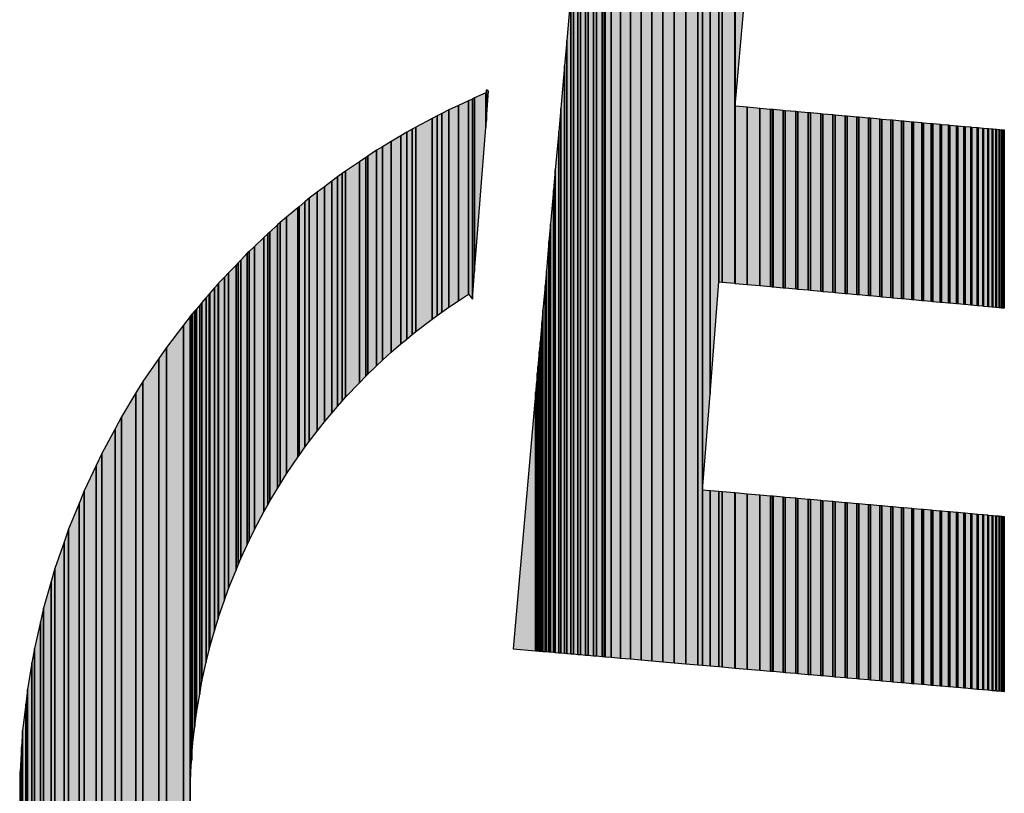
# Model space of a CAD drawing. Extents: x -1000932 to 2054797, y 285738 to 764020.
# Tile 16 of 256: x -389684 to -389049, y 541934 to 542433. Entities that reach past the tile are written whole.
import ezdxf

# ---------------------------------------------------------------- set-up
doc = ezdxf.new("R2010")
doc.units = 0
doc.header["$MEASUREMENT"] = 0
doc.layers.add('31.', color=7, linetype='CONTINUOUS')
doc.layers.add('HATCH_REACTORS', color=7, linetype='CONTINUOUS')

msp = doc.modelspace()

# ---------------------------------------------------------------- hatches: boundary and pattern name
at = {"layer": '31.', "linetype": 'Continuous'}
for points in [[(-389214.901, 542465.029), (-389214.901, 542951.436), (-389222.651, 542950.467), (-389222.651, 542377.061)], [(-389243.776, 542016.436), (-389243.776, 542945.717), (-389246.807, 542944.811), (-389246.807, 542016.717)], [(-389238.963, 542191.248), (-389238.963, 542947.123), (-389243.776, 542945.717), (-389243.776, 542129.436)], [(-389233.307, 542263.779), (-389233.307, 542948.467), (-389238.963, 542947.123), (-389238.963, 542191.248)], [(-389231.026, 542263.561), (-389231.026, 542948.998), (-389233.307, 542948.467), (-389233.307, 542263.779)], [(-389222.994, 542262.811), (-389222.994, 542950.436), (-389231.026, 542948.998), (-389231.026, 542263.561)], [(-389222.651, 542262.779), (-389222.651, 542950.467), (-389222.994, 542950.436), (-389222.994, 542262.811)], [(-389262.057, 542018.029), (-389262.057, 542938.967), (-389269.401, 542935.436), (-389269.401, 542018.654)], [(-389254.494, 542017.373), (-389254.494, 542942.092), (-389262.057, 542938.967), (-389262.057, 542018.029)], [(-389246.807, 542016.717), (-389246.807, 542944.811), (-389254.494, 542942.092), (-389254.494, 542017.373)], [(-389269.401, 542018.654), (-389269.401, 542935.436), (-389276.557, 542931.498), (-389276.557, 542019.279)], [(-389283.494, 542019.873), (-389283.494, 542927.186), (-389290.182, 542922.529), (-389290.182, 542020.467)], [(-389276.557, 542019.279), (-389276.557, 542931.498), (-389283.494, 542927.186), (-389283.494, 542019.873)], [(-389290.182, 542020.467), (-389290.182, 542922.529), (-389296.619, 542917.498), (-389296.619, 542021.029)], [(-389296.619, 542021.029), (-389296.619, 542917.498), (-389302.776, 542912.123), (-389302.776, 542021.561)], [(-389302.776, 542021.561), (-389302.776, 542912.123), (-389306.557, 542908.436), (-389306.557, 542021.873)], [(-389307.338, 542021.967), (-389307.338, 542692.186), (-389308.619, 542677.404), (-389308.619, 542022.061)], [(-389306.557, 542021.873), (-389306.557, 542693.061), (-389307.338, 542693.842), (-389307.338, 542021.967)], [(-389308.619, 542022.061), (-389308.619, 542677.404), (-389312.213, 542636.842), (-389312.213, 542022.373)], [(-389312.213, 542022.373), (-389312.213, 542636.842), (-389314.182, 542614.748), (-389314.182, 542022.561)], [(-389314.182, 542022.561), (-389314.182, 542614.748), (-389317.557, 542576.529), (-389317.557, 542022.842)], [(-389317.557, 542022.842), (-389317.557, 542576.529), (-389319.369, 542555.811), (-389319.369, 542022.998)], [(-389319.369, 542022.998), (-389319.369, 542555.811), (-389322.526, 542520.092), (-389322.526, 542023.279)], [(-389322.526, 542023.279), (-389322.526, 542520.092), (-389324.244, 542500.779), (-389324.244, 542023.436)], [(-389324.244, 542023.436), (-389324.244, 542500.779), (-389327.151, 542467.686), (-389327.151, 542023.686)], [(-389327.151, 542023.686), (-389327.151, 542467.686), (-389328.744, 542449.873), (-389328.744, 542023.811)], [(-389328.744, 542023.811), (-389328.744, 542449.873), (-389331.432, 542419.436), (-389331.432, 542024.029)], [(-389331.432, 542024.029), (-389331.432, 542419.436), (-389332.869, 542403.154), (-389332.869, 542024.154)], [(-389332.869, 542024.154), (-389332.869, 542403.154), (-389335.307, 542375.529), (-389335.307, 542024.373)], [(-389383.213, 542368.623), (-389381.807, 542386.842), (-389383.213, 542387.592)], [(-389394.838, 542255.842), (-389394.838, 542380.529), (-389401.276, 542377.592), (-389401.276, 542251.561)], [(-389392.276, 542252.498), (-389392.276, 542381.717), (-389394.838, 542380.529), (-389394.838, 542255.842)], [(-389390.869, 542270.467), (-389390.869, 542382.373), (-389392.276, 542381.717), (-389392.276, 542252.498)], [(-389383.619, 542363.436), (-389383.619, 542385.686), (-389390.869, 542382.373), (-389390.869, 542270.467)], [(-389383.276, 542367.842), (-389383.276, 542385.842), (-389383.619, 542385.686), (-389383.619, 542363.436)], [(-389383.213, 542368.623), (-389383.276, 542385.842), (-389383.276, 542367.842)], [(-389407.494, 542247.373), (-389407.494, 542374.717), (-389412.088, 542372.311), (-389412.088, 542244.279)], [(-389401.276, 542251.561), (-389401.276, 542377.592), (-389407.494, 542374.717), (-389407.494, 542247.373)], [(-389335.307, 542024.373), (-389335.307, 542375.529), (-389336.619, 542360.842), (-389336.619, 542024.498)], [(-389214.901, 542262.092), (-389214.901, 542376.373), (-389222.651, 542377.061), (-389222.651, 542262.779)], [(-389206.744, 542261.342), (-389206.744, 542375.654), (-389214.901, 542376.373), (-389214.901, 542262.092)], [(-389199.932, 542260.717), (-389199.932, 542375.029), (-389206.744, 542375.654), (-389206.744, 542261.342)], [(-389198.588, 542260.592), (-389198.588, 542374.904), (-389199.932, 542375.029), (-389199.932, 542260.717)], [(-389198.213, 542260.561), (-389198.213, 542374.873), (-389198.588, 542374.904), (-389198.588, 542260.592)], [(-389191.776, 542259.967), (-389191.776, 542374.311), (-389198.213, 542374.873), (-389198.213, 542260.561)], [(-389190.432, 542259.842), (-389190.432, 542374.186), (-389191.776, 542374.311), (-389191.776, 542259.967)], [(-389183.651, 542259.217), (-389183.651, 542373.592), (-389190.432, 542374.186), (-389190.432, 542259.842)], [(-389182.276, 542259.092), (-389182.276, 542373.467), (-389183.651, 542373.592), (-389183.651, 542259.217)], [(-389175.557, 542258.498), (-389175.557, 542372.842), (-389182.276, 542373.467), (-389182.276, 542259.092)], [(-389418.276, 542239.654), (-389418.276, 542369.061), (-389428.713, 542363.592), (-389428.713, 542231.811)], [(-389414.963, 542242.123), (-389414.963, 542370.811), (-389418.276, 542369.061), (-389418.276, 542239.654)], [(-389412.088, 542244.279), (-389412.088, 542372.311), (-389414.963, 542370.811), (-389414.963, 542242.123)], [(-389174.213, 542258.373), (-389174.213, 542372.717), (-389175.557, 542372.842), (-389175.557, 542258.498)], [(-389167.526, 542257.748), (-389167.526, 542372.123), (-389174.213, 542372.717), (-389174.213, 542258.373)], [(-389166.213, 542257.623), (-389166.213, 542372.029), (-389167.526, 542372.123), (-389167.526, 542257.748)], [(-389159.619, 542257.029), (-389159.619, 542371.436), (-389166.213, 542372.029), (-389166.213, 542257.623)], [(-389158.307, 542256.904), (-389158.307, 542371.311), (-389159.619, 542371.436), (-389159.619, 542257.029)], [(-389151.807, 542256.311), (-389151.807, 542370.717), (-389158.307, 542371.311), (-389158.307, 542256.904)], [(-389150.526, 542256.217), (-389150.526, 542370.623), (-389151.807, 542370.717), (-389151.807, 542256.311)], [(-389144.151, 542255.623), (-389144.151, 542370.029), (-389150.526, 542370.623), (-389150.526, 542256.217)], [(-389142.901, 542255.498), (-389142.901, 542369.936), (-389144.151, 542370.029), (-389144.151, 542255.623)], [(-389136.651, 542254.936), (-389136.651, 542369.373), (-389142.901, 542369.936), (-389142.901, 542255.498)], [(-389135.401, 542254.842), (-389135.401, 542369.248), (-389136.651, 542369.373), (-389136.651, 542254.936)], [(-389129.338, 542254.279), (-389129.338, 542368.717), (-389135.401, 542369.248), (-389135.401, 542254.842)], [(-389128.119, 542254.154), (-389128.119, 542368.592), (-389129.338, 542368.717), (-389129.338, 542254.279)], [(-389122.213, 542253.623), (-389122.213, 542368.092), (-389128.119, 542368.592), (-389128.119, 542254.154)], [(-389121.057, 542253.529), (-389121.057, 542367.967), (-389122.213, 542368.092), (-389122.213, 542253.623)], [(-389115.338, 542252.998), (-389115.338, 542367.467), (-389121.057, 542367.967), (-389121.057, 542253.529)], [(-389114.213, 542252.904), (-389114.213, 542367.373), (-389115.338, 542367.467), (-389115.338, 542252.998)], [(-389108.713, 542252.404), (-389108.713, 542366.873), (-389114.213, 542367.373), (-389114.213, 542252.904)], [(-389431.151, 542229.748), (-389431.151, 542362.311), (-389434.651, 542360.217), (-389434.651, 542226.842)], [(-389428.713, 542231.811), (-389428.713, 542363.592), (-389431.151, 542362.311), (-389431.151, 542229.748)], [(-389336.619, 542024.498), (-389336.619, 542360.842), (-389338.807, 542336.061), (-389338.807, 542024.686)], [(-389107.619, 542252.279), (-389107.619, 542366.779), (-389108.713, 542366.873), (-389108.713, 542252.404)], [(-389102.338, 542251.811), (-389102.338, 542366.279), (-389107.619, 542366.779), (-389107.619, 542252.279)], [(-389101.307, 542251.717), (-389101.307, 542366.217), (-389102.338, 542366.279), (-389102.338, 542251.811)], [(-389096.244, 542251.248), (-389096.244, 542365.748), (-389101.307, 542366.217), (-389101.307, 542251.717)], [(-389095.276, 542251.154), (-389095.276, 542365.654), (-389096.244, 542365.748), (-389096.244, 542251.248)], [(-389090.463, 542250.717), (-389090.463, 542365.217), (-389095.276, 542365.654), (-389095.276, 542251.154)], [(-389089.557, 542250.654), (-389089.557, 542365.154), (-389090.463, 542365.217), (-389090.463, 542250.717)], [(-389085.026, 542250.217), (-389085.026, 542364.748), (-389089.557, 542365.154), (-389089.557, 542250.654)], [(-389084.151, 542250.154), (-389084.151, 542364.654), (-389085.026, 542364.748), (-389085.026, 542250.217)], [(-389079.901, 542249.748), (-389079.901, 542364.279), (-389084.151, 542364.654), (-389084.151, 542250.154)], [(-389079.057, 542249.686), (-389079.057, 542364.217), (-389079.901, 542364.279), (-389079.901, 542249.748)], [(-389075.119, 542249.311), (-389075.119, 542363.842), (-389079.057, 542364.217), (-389079.057, 542249.686)], [(-389074.338, 542249.248), (-389074.338, 542363.779), (-389075.119, 542363.842), (-389075.119, 542249.311)], [(-389070.713, 542248.904), (-389070.713, 542363.467), (-389074.338, 542363.779), (-389074.338, 542249.248)], [(-389069.994, 542248.842), (-389069.994, 542363.404), (-389070.713, 542363.467), (-389070.713, 542248.904)], [(-389066.651, 542248.561), (-389066.651, 542363.092), (-389069.994, 542363.404), (-389069.994, 542248.842)], [(-389066.026, 542248.498), (-389066.026, 542363.029), (-389066.651, 542363.092), (-389066.651, 542248.561)], [(-389063.026, 542248.217), (-389063.026, 542362.779), (-389066.026, 542363.029), (-389066.026, 542248.498)], [(-389062.463, 542248.154), (-389062.463, 542362.717), (-389063.026, 542362.779), (-389063.026, 542248.217)], [(-389059.776, 542247.936), (-389059.776, 542362.467), (-389062.463, 542362.717), (-389062.463, 542248.154)], [(-389059.276, 542247.873), (-389059.276, 542362.436), (-389059.776, 542362.467), (-389059.776, 542247.936)], [(-389056.932, 542247.654), (-389056.932, 542362.217), (-389059.276, 542362.436), (-389059.276, 542247.873)], [(-389056.494, 542247.623), (-389056.494, 542362.186), (-389056.932, 542362.217), (-389056.932, 542247.654)], [(-389054.494, 542247.436), (-389054.494, 542361.998), (-389056.494, 542362.186), (-389056.494, 542247.623)], [(-389054.151, 542247.404), (-389054.151, 542361.967), (-389054.494, 542361.998), (-389054.494, 542247.436)], [(-389052.494, 542247.248), (-389052.494, 542361.842), (-389054.151, 542361.967), (-389054.151, 542247.404)], [(-389052.213, 542247.248), (-389052.213, 542361.811), (-389052.494, 542361.842), (-389052.494, 542247.248)], [(-389050.932, 542247.123), (-389050.932, 542361.686), (-389052.213, 542361.811), (-389052.213, 542247.248)], [(-389050.713, 542247.092), (-389050.713, 542361.686), (-389050.932, 542361.686), (-389050.932, 542247.123)], [(-389049.807, 542247.029), (-389049.807, 542361.592), (-389050.713, 542361.686), (-389050.713, 542247.092)], [(-389049.651, 542246.998), (-389049.651, 542361.592), (-389049.807, 542361.592), (-389049.807, 542247.029)], [(-389049.119, 542246.936), (-389049.119, 542361.529), (-389049.651, 542361.592), (-389049.651, 542246.998)], [(-389444.619, 542218.467), (-389444.619, 542354.279), (-389450.307, 542350.904), (-389450.307, 542213.154)], [(-389438.401, 542223.686), (-389438.401, 542357.998), (-389444.619, 542354.279), (-389444.619, 542218.467)], [(-389434.651, 542226.842), (-389434.651, 542360.217), (-389438.401, 542357.998), (-389438.401, 542223.686)], [(-389454.119, 542209.592), (-389454.119, 542348.623), (-389459.776, 542344.811), (-389459.776, 542204.279)], [(-389450.307, 542213.154), (-389450.307, 542350.904), (-389454.119, 542348.623), (-389454.119, 542209.592)], [(-389461.119, 542202.873), (-389461.119, 542343.904), (-389465.182, 542341.186), (-389465.182, 542198.654)], [(-389459.776, 542204.279), (-389459.776, 542344.811), (-389461.119, 542343.904), (-389461.119, 542202.873)], [(-389474.182, 542189.279), (-389474.182, 542335.154), (-389476.307, 542333.717), (-389476.307, 542186.811)], [(-389465.182, 542198.654), (-389465.182, 542341.186), (-389474.182, 542335.154), (-389474.182, 542189.279)], [(-389338.807, 542024.686), (-389338.807, 542336.061), (-389339.932, 542322.998), (-389339.932, 542024.779)], [(-389479.276, 542183.373), (-389479.276, 542331.498), (-389483.057, 542328.654), (-389483.057, 542178.967)], [(-389476.307, 542186.811), (-389476.307, 542333.717), (-389479.276, 542331.498), (-389479.276, 542183.373)], [(-389487.744, 542173.529), (-389487.744, 542325.123), (-389492.494, 542321.529), (-389492.494, 542167.342)], [(-389483.057, 542178.967), (-389483.057, 542328.654), (-389487.744, 542325.123), (-389487.744, 542173.529)], [(-389339.932, 542024.779), (-389339.932, 542322.998), (-389341.869, 542301.154), (-389341.869, 542024.967)], [(-389497.651, 542160.686), (-389497.651, 542317.654), (-389500.432, 542315.311), (-389500.432, 542157.092)], [(-389492.494, 542167.342), (-389492.494, 542321.529), (-389497.651, 542317.654), (-389497.651, 542160.686)], [(-389504.869, 542150.623), (-389504.869, 542311.592), (-389512.213, 542305.404), (-389512.213, 542139.967)], [(-389504.119, 542151.717), (-389504.119, 542312.217), (-389504.869, 542311.592), (-389504.869, 542150.623)], [(-389500.432, 542157.092), (-389500.432, 542315.311), (-389504.119, 542312.217), (-389504.119, 542151.717)], [(-389512.213, 542139.967), (-389512.213, 542305.404), (-389516.307, 542301.967), (-389516.307, 542133.279)], [(-389518.088, 542130.373), (-389518.088, 542300.467), (-389523.057, 542295.811), (-389523.057, 542122.248)], [(-389516.307, 542133.279), (-389516.307, 542301.967), (-389518.088, 542300.467), (-389518.088, 542130.373)], [(-389341.869, 542024.967), (-389341.869, 542301.154), (-389342.869, 542289.748), (-389342.869, 542025.029)], [(-389526.807, 542115.311), (-389526.807, 542292.279), (-389532.901, 542286.561), (-389532.901, 542103.998)], [(-389524.276, 542119.967), (-389524.276, 542294.654), (-389526.807, 542292.279), (-389526.807, 542115.311)], [(-389523.057, 542122.248), (-389523.057, 542295.811), (-389524.276, 542294.654), (-389524.276, 542119.967)], [(-389532.901, 542103.998), (-389532.901, 542286.561), (-389536.307, 542283.373), (-389536.307, 542096.811)], [(-389342.869, 542025.029), (-389342.869, 542289.748), (-389344.557, 542270.936), (-389344.557, 542025.186)], [(-389537.588, 542094.123), (-389537.588, 542282.186), (-389541.776, 542277.779), (-389541.776, 542085.186)], [(-389536.307, 542096.811), (-389536.307, 542283.373), (-389537.588, 542282.186), (-389537.588, 542094.123)], [(-389544.807, 542077.811), (-389544.807, 542274.623), (-389549.651, 542269.592), (-389549.651, 542065.967)], [(-389543.463, 542081.123), (-389543.463, 542276.029), (-389544.807, 542274.623), (-389544.807, 542077.811)], [(-389541.776, 542085.186), (-389541.776, 542277.779), (-389543.463, 542276.029), (-389543.463, 542081.123)], [(-389552.276, 542058.373), (-389552.276, 542266.842), (-389556.057, 542262.873), (-389556.057, 542047.436)], [(-389549.651, 542065.967), (-389549.651, 542269.592), (-389552.276, 542266.842), (-389552.276, 542058.373)], [(-389344.557, 542025.186), (-389344.557, 542270.936), (-389345.401, 542261.217), (-389345.401, 542025.248)], [(-389558.682, 542038.529), (-389558.682, 542259.842), (-389561.619, 542256.404), (-389561.619, 542028.311)], [(-389556.432, 542046.342), (-389556.432, 542262.436), (-389558.682, 542259.842), (-389558.682, 542038.529)], [(-389556.057, 542047.436), (-389556.057, 542262.873), (-389556.432, 542262.436), (-389556.432, 542046.342)], [(-389345.401, 542025.248), (-389345.401, 542261.217), (-389346.807, 542245.436), (-389346.807, 542025.373)], [(-389563.994, 542018.342), (-389563.994, 542253.623), (-389566.807, 542250.342), (-389566.807, 542006.123)], [(-389562.182, 542026.373), (-389562.182, 542255.748), (-389563.994, 542253.623), (-389563.994, 542018.342)], [(-389561.619, 542028.311), (-389561.619, 542256.404), (-389562.182, 542255.748), (-389562.182, 542026.373)], [(-389570.369, 541985.654), (-389570.369, 542246.217), (-389571.401, 542245.029), (-389571.401, 541976.967)], [(-389568.244, 541997.842), (-389568.244, 542248.686), (-389570.369, 542246.217), (-389570.369, 541985.654)], [(-389566.807, 542006.123), (-389566.807, 542250.342), (-389568.244, 542248.686), (-389568.244, 541997.842)], [(-389574.338, 541618.842), (-389574.338, 542241.467), (-389578.682, 542235.842), (-389578.682, 541624.061)], [(-389574.119, 541944.279), (-389574.119, 542241.748), (-389574.338, 542241.467), (-389574.338, 541923.529)], [(-389573.463, 541954.748), (-389573.463, 542242.623), (-389574.119, 542241.748), (-389574.119, 541944.279)], [(-389573.432, 541955.342), (-389573.463, 542242.623), (-389573.463, 541954.748)], [(-389572.807, 541965.029), (-389572.807, 542243.373), (-389573.432, 542242.654), (-389573.432, 541955.342)], [(-389571.401, 541976.967), (-389571.401, 542245.029), (-389572.807, 542243.373), (-389572.807, 541965.029)], [(-389346.807, 542025.373), (-389346.807, 542245.436), (-389347.494, 542237.467), (-389347.494, 542025.436)], [(-389578.682, 541624.061), (-389578.682, 542235.842), (-389589.744, 542221.436), (-389589.744, 541638.967)], [(-389347.494, 542025.436), (-389347.494, 542237.467), (-389348.619, 542224.779), (-389348.619, 542025.529)], [(-389589.744, 541638.967), (-389589.744, 542221.436), (-389594.588, 542214.373), (-389594.588, 541645.498)], [(-389348.619, 542025.529), (-389348.619, 542224.779), (-389349.182, 542218.561), (-389349.182, 542025.592)], [(-389349.182, 542025.592), (-389349.182, 542218.561), (-389350.026, 542208.998), (-389350.026, 542025.654)], [(-389594.588, 541645.498), (-389594.588, 542214.373), (-389604.869, 542199.404), (-389604.869, 541661.029)], [(-389350.026, 542025.654), (-389350.026, 542208.998), (-389350.401, 542204.529), (-389350.401, 542025.686)], [(-389350.401, 542025.686), (-389350.401, 542204.529), (-389350.963, 542198.154), (-389350.963, 542025.748)], [(-389604.869, 541661.029), (-389604.869, 542199.404), (-389609.369, 542192.061), (-389609.369, 541667.779)], [(-389351.213, 542025.748), (-389351.213, 542195.467), (-389351.494, 542192.279), (-389351.494, 542025.779)], [(-389350.963, 542025.748), (-389350.963, 542198.154), (-389351.213, 542195.467), (-389351.213, 542025.748)], [(-389609.369, 541667.779), (-389609.369, 542192.061), (-389618.807, 542176.592), (-389618.807, 541683.873)], [(-389366.088, 542027.061), (-389351.588, 542025.779), (-389351.588, 542191.404)], [(-389351.494, 542025.779), (-389351.494, 542192.279), (-389351.588, 542191.404)], [(-389618.807, 541683.873), (-389618.807, 542176.592), (-389622.869, 542168.998), (-389622.869, 541690.842)], [(-389622.869, 541690.842), (-389622.869, 542168.998), (-389631.463, 542153.061), (-389631.463, 541707.404)], [(-389631.463, 541707.404), (-389631.463, 542153.061), (-389635.151, 542145.217), (-389635.151, 541714.561)], [(-389635.151, 541714.561), (-389635.151, 542145.217), (-389642.838, 542128.904), (-389642.838, 541731.623)], [(-389642.838, 541731.623), (-389642.838, 542128.904), (-389646.119, 542120.811), (-389646.119, 541738.936)], [(-389238.963, 542016.029), (-389238.963, 542129.029), (-389243.776, 542129.436), (-389243.776, 542016.436)], [(-389233.307, 542015.529), (-389233.307, 542128.529), (-389238.963, 542129.029), (-389238.963, 542016.029)], [(-389231.026, 542015.342), (-389231.026, 542128.311), (-389233.307, 542128.529), (-389233.307, 542015.529)], [(-389222.994, 542014.623), (-389222.994, 542127.592), (-389231.026, 542128.311), (-389231.026, 542015.342)], [(-389222.651, 542014.592), (-389222.651, 542127.561), (-389222.994, 542127.592), (-389222.994, 542014.623)], [(-389214.901, 542013.936), (-389214.901, 542126.873), (-389222.651, 542127.561), (-389222.651, 542014.592)], [(-389206.744, 542013.217), (-389206.744, 542126.154), (-389214.901, 542126.873), (-389214.901, 542013.936)], [(-389199.932, 542012.623), (-389199.932, 542125.561), (-389206.744, 542126.154), (-389206.744, 542013.217)], [(-389198.588, 542012.529), (-389198.588, 542125.436), (-389199.932, 542125.561), (-389199.932, 542012.623)], [(-389646.119, 541738.936), (-389646.119, 542120.811), (-389652.901, 542104.154), (-389652.901, 541756.436)], [(-389198.213, 542012.498), (-389198.213, 542125.404), (-389198.588, 542125.436), (-389198.588, 542012.529)], [(-389191.776, 542011.936), (-389191.776, 542124.842), (-389198.213, 542125.404), (-389198.213, 542012.498)], [(-389190.432, 542011.811), (-389190.432, 542124.717), (-389191.776, 542124.842), (-389191.776, 542011.936)], [(-389183.651, 542011.217), (-389183.651, 542124.123), (-389190.432, 542124.717), (-389190.432, 542011.811)], [(-389182.276, 542011.092), (-389182.276, 542123.998), (-389183.651, 542124.123), (-389183.651, 542011.217)], [(-389175.557, 542010.529), (-389175.557, 542123.404), (-389182.276, 542123.998), (-389182.276, 542011.092)], [(-389174.213, 542010.404), (-389174.213, 542123.279), (-389175.557, 542123.404), (-389175.557, 542010.529)], [(-389167.526, 542009.811), (-389167.526, 542122.686), (-389174.213, 542123.279), (-389174.213, 542010.404)], [(-389166.213, 542009.717), (-389166.213, 542122.561), (-389167.526, 542122.686), (-389167.526, 542009.811)], [(-389159.619, 542009.123), (-389159.619, 542121.998), (-389166.213, 542122.561), (-389166.213, 542009.717)], [(-389158.307, 542009.029), (-389158.307, 542121.873), (-389159.619, 542121.998), (-389159.619, 542009.123)], [(-389151.807, 542008.467), (-389151.807, 542121.279), (-389158.307, 542121.873), (-389158.307, 542009.029)], [(-389150.526, 542008.342), (-389150.526, 542121.186), (-389151.807, 542121.279), (-389151.807, 542008.467)], [(-389144.151, 542007.779), (-389144.151, 542120.623), (-389150.526, 542121.186), (-389150.526, 542008.342)], [(-389142.901, 542007.686), (-389142.901, 542120.498), (-389144.151, 542120.623), (-389144.151, 542007.779)], [(-389136.651, 542007.154), (-389136.651, 542119.936), (-389142.901, 542120.498), (-389142.901, 542007.686)], [(-389135.401, 542007.029), (-389135.401, 542119.842), (-389136.651, 542119.936), (-389136.651, 542007.154)], [(-389129.338, 542006.498), (-389129.338, 542119.311), (-389135.401, 542119.842), (-389135.401, 542007.029)], [(-389128.119, 542006.404), (-389128.119, 542119.186), (-389129.338, 542119.311), (-389129.338, 542006.498)], [(-389122.213, 542005.904), (-389122.213, 542118.686), (-389128.119, 542119.186), (-389128.119, 542006.404)], [(-389121.057, 542005.779), (-389121.057, 542118.561), (-389122.213, 542118.686), (-389122.213, 542005.904)], [(-389115.338, 542005.311), (-389115.338, 542118.061), (-389121.057, 542118.561), (-389121.057, 542005.779)], [(-389114.213, 542005.186), (-389114.213, 542117.967), (-389115.338, 542118.061), (-389115.338, 542005.311)], [(-389108.713, 542004.717), (-389108.713, 542117.467), (-389114.213, 542117.967), (-389114.213, 542005.186)], [(-389107.619, 542004.623), (-389107.619, 542117.373), (-389108.713, 542117.467), (-389108.713, 542004.717)], [(-389102.338, 542004.154), (-389102.338, 542116.904), (-389107.619, 542117.373), (-389107.619, 542004.623)], [(-389101.307, 542004.092), (-389101.307, 542116.811), (-389102.338, 542116.904), (-389102.338, 542004.154)], [(-389096.244, 542003.654), (-389096.244, 542116.373), (-389101.307, 542116.811), (-389101.307, 542004.092)], [(-389095.276, 542003.561), (-389095.276, 542116.279), (-389096.244, 542116.373), (-389096.244, 542003.654)], [(-389090.463, 542003.154), (-389090.463, 542115.873), (-389095.276, 542116.279), (-389095.276, 542003.561)], [(-389089.557, 542003.061), (-389089.557, 542115.779), (-389090.463, 542115.873), (-389090.463, 542003.154)], [(-389085.026, 542002.654), (-389085.026, 542115.373), (-389089.557, 542115.779), (-389089.557, 542003.061)], [(-389084.151, 542002.592), (-389084.151, 542115.311), (-389085.026, 542115.373), (-389085.026, 542002.654)], [(-389079.901, 542002.217), (-389079.901, 542114.936), (-389084.151, 542115.311), (-389084.151, 542002.592)], [(-389079.057, 542002.154), (-389079.057, 542114.842), (-389079.901, 542114.936), (-389079.901, 542002.217)], [(-389075.119, 542001.811), (-389075.119, 542114.498), (-389079.057, 542114.842), (-389079.057, 542002.154)], [(-389074.338, 542001.748), (-389074.338, 542114.436), (-389075.119, 542114.498), (-389075.119, 542001.811)], [(-389070.713, 542001.436), (-389070.713, 542114.092), (-389074.338, 542114.436), (-389074.338, 542001.748)], [(-389069.994, 542001.373), (-389069.994, 542114.029), (-389070.713, 542114.092), (-389070.713, 542001.436)], [(-389066.651, 542001.061), (-389066.651, 542113.748), (-389069.994, 542114.029), (-389069.994, 542001.373)], [(-389066.026, 542001.029), (-389066.026, 542113.686), (-389066.651, 542113.748), (-389066.651, 542001.061)], [(-389063.026, 542000.748), (-389063.026, 542113.436), (-389066.026, 542113.686), (-389066.026, 542001.029)], [(-389062.463, 542000.717), (-389062.463, 542113.373), (-389063.026, 542113.436), (-389063.026, 542000.748)], [(-389059.776, 542000.467), (-389059.776, 542113.154), (-389062.463, 542113.373), (-389062.463, 542000.717)], [(-389059.276, 542000.436), (-389059.276, 542113.092), (-389059.776, 542113.154), (-389059.776, 542000.467)], [(-389056.932, 542000.217), (-389056.932, 542112.873), (-389059.276, 542113.092), (-389059.276, 542000.436)], [(-389056.494, 542000.186), (-389056.494, 542112.842), (-389056.932, 542112.873), (-389056.932, 542000.217)], [(-389054.494, 542000.029), (-389054.494, 542112.686), (-389056.494, 542112.842), (-389056.494, 542000.186)], [(-389054.151, 541999.998), (-389054.151, 542112.654), (-389054.494, 542112.686), (-389054.494, 542000.029)], [(-389052.494, 541999.842), (-389052.494, 542112.498), (-389054.151, 542112.654), (-389054.151, 541999.998)], [(-389052.213, 541999.811), (-389052.213, 542112.467), (-389052.494, 542112.498), (-389052.494, 541999.842)], [(-389050.932, 541999.717), (-389050.932, 542112.342), (-389052.213, 542112.467), (-389052.213, 541999.811)], [(-389050.713, 541999.686), (-389050.713, 542112.342), (-389050.932, 542112.342), (-389050.932, 541999.717)], [(-389049.807, 541999.623), (-389049.807, 542112.248), (-389050.713, 542112.342), (-389050.713, 541999.686)], [(-389049.651, 541999.592), (-389049.651, 542112.248), (-389049.807, 542112.248), (-389049.807, 541999.623)], [(-389049.119, 541999.561), (-389049.119, 542112.186), (-389049.651, 542112.248), (-389049.651, 541999.592)], [(-389652.901, 541756.436), (-389652.901, 542104.154), (-389655.776, 542095.842), (-389655.776, 541763.842)], [(-389655.776, 541763.842), (-389655.776, 542095.842), (-389661.619, 542078.873), (-389661.619, 541781.779)], [(-389661.619, 541781.779), (-389661.619, 542078.873), (-389664.057, 542070.342), (-389664.057, 541789.248)], [(-389664.057, 541789.248), (-389664.057, 542070.342), (-389668.932, 542053.186), (-389668.932, 541807.561)], [(-389668.932, 541807.561), (-389668.932, 542053.186), (-389670.963, 542044.404), (-389670.963, 541815.061)], [(-389670.963, 541815.061), (-389670.963, 542044.404), (-389674.869, 542027.154), (-389674.869, 541833.748)], [(-389674.869, 541833.748), (-389674.869, 542027.154), (-389676.463, 542018.029), (-389676.463, 541841.217)], [(-389676.463, 541841.217), (-389676.463, 542018.029), (-389679.401, 542000.811), (-389679.401, 541860.342)], [(-389679.401, 541860.342), (-389679.401, 542000.811), (-389680.526, 541991.217), (-389680.526, 541867.623)], [(-389680.526, 541867.623), (-389680.526, 541991.217), (-389682.494, 541974.279), (-389682.494, 541887.436)], [(-389682.494, 541887.436), (-389682.494, 541974.279), (-389683.182, 541963.467), (-389683.182, 541894.186)], [(-389683.182, 541894.186), (-389683.182, 541963.467), (-389684.182, 541947.592), (-389684.182, 541915.936)], [(-389684.182, 541947.592), (-389684.401, 541920.904), (-389684.182, 541915.936)]]:
    msp.add_hatch(color=7, dxfattribs=at).paths.add_polyline_path(points, flags=0)

# ---------------------------------------------------------------- linework, layer by layer
at = {"layer": 'HATCH_REACTORS', "ltscale": 10}
for points in [[(-389214.901, 542465.029), (-389214.901, 542951.436), (-389222.651, 542950.467), (-389222.651, 542377.061)], [(-389243.776, 542016.436), (-389243.776, 542945.717), (-389246.807, 542944.811), (-389246.807, 542016.717)], [(-389238.963, 542191.248), (-389238.963, 542947.123), (-389243.776, 542945.717), (-389243.776, 542129.436)], [(-389233.307, 542263.779), (-389233.307, 542948.467), (-389238.963, 542947.123), (-389238.963, 542191.248)], [(-389231.026, 542263.561), (-389231.026, 542948.998), (-389233.307, 542948.467), (-389233.307, 542263.779)], [(-389222.994, 542262.811), (-389222.994, 542950.436), (-389231.026, 542948.998), (-389231.026, 542263.561)], [(-389222.651, 542262.779), (-389222.651, 542950.467), (-389222.994, 542950.436), (-389222.994, 542262.811)], [(-389262.057, 542018.029), (-389262.057, 542938.967), (-389269.401, 542935.436), (-389269.401, 542018.654)], [(-389254.494, 542017.373), (-389254.494, 542942.092), (-389262.057, 542938.967), (-389262.057, 542018.029)], [(-389246.807, 542016.717), (-389246.807, 542944.811), (-389254.494, 542942.092), (-389254.494, 542017.373)], [(-389269.401, 542018.654), (-389269.401, 542935.436), (-389276.557, 542931.498), (-389276.557, 542019.279)], [(-389283.494, 542019.873), (-389283.494, 542927.186), (-389290.182, 542922.529), (-389290.182, 542020.467)], [(-389276.557, 542019.279), (-389276.557, 542931.498), (-389283.494, 542927.186), (-389283.494, 542019.873)], [(-389290.182, 542020.467), (-389290.182, 542922.529), (-389296.619, 542917.498), (-389296.619, 542021.029)], [(-389296.619, 542021.029), (-389296.619, 542917.498), (-389302.776, 542912.123), (-389302.776, 542021.561)], [(-389302.776, 542021.561), (-389302.776, 542912.123), (-389306.557, 542908.436), (-389306.557, 542021.873)], [(-389307.338, 542021.967), (-389307.338, 542692.186), (-389308.619, 542677.404), (-389308.619, 542022.061)], [(-389306.557, 542021.873), (-389306.557, 542693.061), (-389307.338, 542693.842), (-389307.338, 542021.967)], [(-389308.619, 542022.061), (-389308.619, 542677.404), (-389312.213, 542636.842), (-389312.213, 542022.373)], [(-389312.213, 542022.373), (-389312.213, 542636.842), (-389314.182, 542614.748), (-389314.182, 542022.561)], [(-389314.182, 542022.561), (-389314.182, 542614.748), (-389317.557, 542576.529), (-389317.557, 542022.842)], [(-389317.557, 542022.842), (-389317.557, 542576.529), (-389319.369, 542555.811), (-389319.369, 542022.998)], [(-389319.369, 542022.998), (-389319.369, 542555.811), (-389322.526, 542520.092), (-389322.526, 542023.279)], [(-389322.526, 542023.279), (-389322.526, 542520.092), (-389324.244, 542500.779), (-389324.244, 542023.436)], [(-389324.244, 542023.436), (-389324.244, 542500.779), (-389327.151, 542467.686), (-389327.151, 542023.686)], [(-389327.151, 542023.686), (-389327.151, 542467.686), (-389328.744, 542449.873), (-389328.744, 542023.811)], [(-389328.744, 542023.811), (-389328.744, 542449.873), (-389331.432, 542419.436), (-389331.432, 542024.029)], [(-389331.432, 542024.029), (-389331.432, 542419.436), (-389332.869, 542403.154), (-389332.869, 542024.154)], [(-389332.869, 542024.154), (-389332.869, 542403.154), (-389335.307, 542375.529), (-389335.307, 542024.373)], [(-389383.213, 542387.592), (-389383.276, 542387.623), (-389383.213, 542385.873)], [(-389383.213, 542368.623), (-389381.807, 542386.842), (-389383.213, 542387.592)], [(-389394.838, 542255.842), (-389394.838, 542380.529), (-389401.276, 542377.592), (-389401.276, 542251.561)], [(-389392.276, 542252.498), (-389392.276, 542381.717), (-389394.838, 542380.529), (-389394.838, 542255.842)], [(-389390.869, 542270.467), (-389390.869, 542382.373), (-389392.276, 542381.717), (-389392.276, 542252.498)], [(-389383.619, 542363.436), (-389383.619, 542385.686), (-389390.869, 542382.373), (-389390.869, 542270.467)], [(-389383.276, 542367.842), (-389383.276, 542385.842), (-389383.619, 542385.686), (-389383.619, 542363.436)], [(-389383.213, 542368.623), (-389383.213, 542385.873), (-389383.276, 542385.842), (-389383.276, 542367.842)], [(-389407.494, 542247.373), (-389407.494, 542374.717), (-389412.088, 542372.311), (-389412.088, 542244.279)], [(-389401.276, 542251.561), (-389401.276, 542377.592), (-389407.494, 542374.717), (-389407.494, 542247.373)], [(-389335.307, 542024.373), (-389335.307, 542375.529), (-389336.619, 542360.842), (-389336.619, 542024.498)], [(-389214.901, 542262.092), (-389214.901, 542376.373), (-389222.651, 542377.061), (-389222.651, 542262.779)], [(-389206.744, 542261.342), (-389206.744, 542375.654), (-389214.901, 542376.373), (-389214.901, 542262.092)], [(-389199.932, 542260.717), (-389199.932, 542375.029), (-389206.744, 542375.654), (-389206.744, 542261.342)], [(-389198.588, 542260.592), (-389198.588, 542374.904), (-389199.932, 542375.029), (-389199.932, 542260.717)], [(-389198.213, 542260.561), (-389198.213, 542374.873), (-389198.588, 542374.904), (-389198.588, 542260.592)], [(-389191.776, 542259.967), (-389191.776, 542374.311), (-389198.213, 542374.873), (-389198.213, 542260.561)], [(-389190.432, 542259.842), (-389190.432, 542374.186), (-389191.776, 542374.311), (-389191.776, 542259.967)], [(-389183.651, 542259.217), (-389183.651, 542373.592), (-389190.432, 542374.186), (-389190.432, 542259.842)], [(-389182.276, 542259.092), (-389182.276, 542373.467), (-389183.651, 542373.592), (-389183.651, 542259.217)], [(-389175.557, 542258.498), (-389175.557, 542372.842), (-389182.276, 542373.467), (-389182.276, 542259.092)], [(-389418.276, 542239.654), (-389418.276, 542369.061), (-389428.713, 542363.592), (-389428.713, 542231.811)], [(-389414.963, 542242.123), (-389414.963, 542370.811), (-389418.276, 542369.061), (-389418.276, 542239.654)], [(-389412.088, 542244.279), (-389412.088, 542372.311), (-389414.963, 542370.811), (-389414.963, 542242.123)], [(-389174.213, 542258.373), (-389174.213, 542372.717), (-389175.557, 542372.842), (-389175.557, 542258.498)], [(-389167.526, 542257.748), (-389167.526, 542372.123), (-389174.213, 542372.717), (-389174.213, 542258.373)], [(-389166.213, 542257.623), (-389166.213, 542372.029), (-389167.526, 542372.123), (-389167.526, 542257.748)], [(-389159.619, 542257.029), (-389159.619, 542371.436), (-389166.213, 542372.029), (-389166.213, 542257.623)], [(-389158.307, 542256.904), (-389158.307, 542371.311), (-389159.619, 542371.436), (-389159.619, 542257.029)], [(-389151.807, 542256.311), (-389151.807, 542370.717), (-389158.307, 542371.311), (-389158.307, 542256.904)], [(-389150.526, 542256.217), (-389150.526, 542370.623), (-389151.807, 542370.717), (-389151.807, 542256.311)], [(-389144.151, 542255.623), (-389144.151, 542370.029), (-389150.526, 542370.623), (-389150.526, 542256.217)], [(-389142.901, 542255.498), (-389142.901, 542369.936), (-389144.151, 542370.029), (-389144.151, 542255.623)], [(-389136.651, 542254.936), (-389136.651, 542369.373), (-389142.901, 542369.936), (-389142.901, 542255.498)], [(-389135.401, 542254.842), (-389135.401, 542369.248), (-389136.651, 542369.373), (-389136.651, 542254.936)], [(-389129.338, 542254.279), (-389129.338, 542368.717), (-389135.401, 542369.248), (-389135.401, 542254.842)], [(-389128.119, 542254.154), (-389128.119, 542368.592), (-389129.338, 542368.717), (-389129.338, 542254.279)], [(-389122.213, 542253.623), (-389122.213, 542368.092), (-389128.119, 542368.592), (-389128.119, 542254.154)], [(-389121.057, 542253.529), (-389121.057, 542367.967), (-389122.213, 542368.092), (-389122.213, 542253.623)], [(-389115.338, 542252.998), (-389115.338, 542367.467), (-389121.057, 542367.967), (-389121.057, 542253.529)], [(-389114.213, 542252.904), (-389114.213, 542367.373), (-389115.338, 542367.467), (-389115.338, 542252.998)], [(-389108.713, 542252.404), (-389108.713, 542366.873), (-389114.213, 542367.373), (-389114.213, 542252.904)], [(-389431.151, 542229.748), (-389431.151, 542362.311), (-389434.651, 542360.217), (-389434.651, 542226.842)], [(-389428.713, 542231.811), (-389428.713, 542363.592), (-389431.151, 542362.311), (-389431.151, 542229.748)], [(-389336.619, 542024.498), (-389336.619, 542360.842), (-389338.807, 542336.061), (-389338.807, 542024.686)], [(-389107.619, 542252.279), (-389107.619, 542366.779), (-389108.713, 542366.873), (-389108.713, 542252.404)], [(-389102.338, 542251.811), (-389102.338, 542366.279), (-389107.619, 542366.779), (-389107.619, 542252.279)], [(-389101.307, 542251.717), (-389101.307, 542366.217), (-389102.338, 542366.279), (-389102.338, 542251.811)], [(-389096.244, 542251.248), (-389096.244, 542365.748), (-389101.307, 542366.217), (-389101.307, 542251.717)], [(-389095.276, 542251.154), (-389095.276, 542365.654), (-389096.244, 542365.748), (-389096.244, 542251.248)], [(-389090.463, 542250.717), (-389090.463, 542365.217), (-389095.276, 542365.654), (-389095.276, 542251.154)], [(-389089.557, 542250.654), (-389089.557, 542365.154), (-389090.463, 542365.217), (-389090.463, 542250.717)], [(-389085.026, 542250.217), (-389085.026, 542364.748), (-389089.557, 542365.154), (-389089.557, 542250.654)], [(-389084.151, 542250.154), (-389084.151, 542364.654), (-389085.026, 542364.748), (-389085.026, 542250.217)], [(-389079.901, 542249.748), (-389079.901, 542364.279), (-389084.151, 542364.654), (-389084.151, 542250.154)], [(-389079.057, 542249.686), (-389079.057, 542364.217), (-389079.901, 542364.279), (-389079.901, 542249.748)], [(-389075.119, 542249.311), (-389075.119, 542363.842), (-389079.057, 542364.217), (-389079.057, 542249.686)], [(-389074.338, 542249.248), (-389074.338, 542363.779), (-389075.119, 542363.842), (-389075.119, 542249.311)], [(-389070.713, 542248.904), (-389070.713, 542363.467), (-389074.338, 542363.779), (-389074.338, 542249.248)], [(-389069.994, 542248.842), (-389069.994, 542363.404), (-389070.713, 542363.467), (-389070.713, 542248.904)], [(-389066.651, 542248.561), (-389066.651, 542363.092), (-389069.994, 542363.404), (-389069.994, 542248.842)], [(-389066.026, 542248.498), (-389066.026, 542363.029), (-389066.651, 542363.092), (-389066.651, 542248.561)], [(-389063.026, 542248.217), (-389063.026, 542362.779), (-389066.026, 542363.029), (-389066.026, 542248.498)], [(-389062.463, 542248.154), (-389062.463, 542362.717), (-389063.026, 542362.779), (-389063.026, 542248.217)], [(-389059.776, 542247.936), (-389059.776, 542362.467), (-389062.463, 542362.717), (-389062.463, 542248.154)], [(-389059.276, 542247.873), (-389059.276, 542362.436), (-389059.776, 542362.467), (-389059.776, 542247.936)], [(-389056.932, 542247.654), (-389056.932, 542362.217), (-389059.276, 542362.436), (-389059.276, 542247.873)], [(-389056.494, 542247.623), (-389056.494, 542362.186), (-389056.932, 542362.217), (-389056.932, 542247.654)], [(-389054.494, 542247.436), (-389054.494, 542361.998), (-389056.494, 542362.186), (-389056.494, 542247.623)], [(-389054.151, 542247.404), (-389054.151, 542361.967), (-389054.494, 542361.998), (-389054.494, 542247.436)], [(-389052.494, 542247.248), (-389052.494, 542361.842), (-389054.151, 542361.967), (-389054.151, 542247.404)], [(-389052.213, 542247.248), (-389052.213, 542361.811), (-389052.494, 542361.842), (-389052.494, 542247.248)], [(-389050.932, 542247.123), (-389050.932, 542361.686), (-389052.213, 542361.811), (-389052.213, 542247.248)], [(-389050.713, 542247.092), (-389050.713, 542361.686), (-389050.932, 542361.686), (-389050.932, 542247.123)], [(-389049.807, 542247.029), (-389049.807, 542361.592), (-389050.713, 542361.686), (-389050.713, 542247.092)], [(-389049.651, 542246.998), (-389049.651, 542361.592), (-389049.807, 542361.592), (-389049.807, 542247.029)], [(-389049.119, 542246.936), (-389049.119, 542361.529), (-389049.651, 542361.592), (-389049.651, 542246.998)], [(-389049.026, 542246.936), (-389049.026, 542361.529), (-389049.119, 542361.529), (-389049.119, 542246.936)], [(-389444.619, 542218.467), (-389444.619, 542354.279), (-389450.307, 542350.904), (-389450.307, 542213.154)], [(-389438.401, 542223.686), (-389438.401, 542357.998), (-389444.619, 542354.279), (-389444.619, 542218.467)], [(-389434.651, 542226.842), (-389434.651, 542360.217), (-389438.401, 542357.998), (-389438.401, 542223.686)], [(-389454.119, 542209.592), (-389454.119, 542348.623), (-389459.776, 542344.811), (-389459.776, 542204.279)], [(-389450.307, 542213.154), (-389450.307, 542350.904), (-389454.119, 542348.623), (-389454.119, 542209.592)], [(-389461.119, 542202.873), (-389461.119, 542343.904), (-389465.182, 542341.186), (-389465.182, 542198.654)], [(-389459.776, 542204.279), (-389459.776, 542344.811), (-389461.119, 542343.904), (-389461.119, 542202.873)], [(-389474.182, 542189.279), (-389474.182, 542335.154), (-389476.307, 542333.717), (-389476.307, 542186.811)], [(-389465.182, 542198.654), (-389465.182, 542341.186), (-389474.182, 542335.154), (-389474.182, 542189.279)], [(-389338.807, 542024.686), (-389338.807, 542336.061), (-389339.932, 542322.998), (-389339.932, 542024.779)], [(-389479.276, 542183.373), (-389479.276, 542331.498), (-389483.057, 542328.654), (-389483.057, 542178.967)], [(-389476.307, 542186.811), (-389476.307, 542333.717), (-389479.276, 542331.498), (-389479.276, 542183.373)], [(-389487.744, 542173.529), (-389487.744, 542325.123), (-389492.494, 542321.529), (-389492.494, 542167.342)], [(-389483.057, 542178.967), (-389483.057, 542328.654), (-389487.744, 542325.123), (-389487.744, 542173.529)], [(-389339.932, 542024.779), (-389339.932, 542322.998), (-389341.869, 542301.154), (-389341.869, 542024.967)], [(-389497.651, 542160.686), (-389497.651, 542317.654), (-389500.432, 542315.311), (-389500.432, 542157.092)], [(-389492.494, 542167.342), (-389492.494, 542321.529), (-389497.651, 542317.654), (-389497.651, 542160.686)], [(-389504.869, 542150.623), (-389504.869, 542311.592), (-389512.213, 542305.404), (-389512.213, 542139.967)], [(-389504.119, 542151.717), (-389504.119, 542312.217), (-389504.869, 542311.592), (-389504.869, 542150.623)], [(-389500.432, 542157.092), (-389500.432, 542315.311), (-389504.119, 542312.217), (-389504.119, 542151.717)], [(-389512.213, 542139.967), (-389512.213, 542305.404), (-389516.307, 542301.967), (-389516.307, 542133.279)], [(-389518.088, 542130.373), (-389518.088, 542300.467), (-389523.057, 542295.811), (-389523.057, 542122.248)], [(-389516.307, 542133.279), (-389516.307, 542301.967), (-389518.088, 542300.467), (-389518.088, 542130.373)], [(-389341.869, 542024.967), (-389341.869, 542301.154), (-389342.869, 542289.748), (-389342.869, 542025.029)], [(-389526.807, 542115.311), (-389526.807, 542292.279), (-389532.901, 542286.561), (-389532.901, 542103.998)], [(-389524.276, 542119.967), (-389524.276, 542294.654), (-389526.807, 542292.279), (-389526.807, 542115.311)], [(-389523.057, 542122.248), (-389523.057, 542295.811), (-389524.276, 542294.654), (-389524.276, 542119.967)], [(-389532.901, 542103.998), (-389532.901, 542286.561), (-389536.307, 542283.373), (-389536.307, 542096.811)], [(-389342.869, 542025.029), (-389342.869, 542289.748), (-389344.557, 542270.936), (-389344.557, 542025.186)], [(-389537.588, 542094.123), (-389537.588, 542282.186), (-389541.776, 542277.779), (-389541.776, 542085.186)], [(-389536.307, 542096.811), (-389536.307, 542283.373), (-389537.588, 542282.186), (-389537.588, 542094.123)], [(-389544.807, 542077.811), (-389544.807, 542274.623), (-389549.651, 542269.592), (-389549.651, 542065.967)], [(-389543.463, 542081.123), (-389543.463, 542276.029), (-389544.807, 542274.623), (-389544.807, 542077.811)], [(-389541.776, 542085.186), (-389541.776, 542277.779), (-389543.463, 542276.029), (-389543.463, 542081.123)], [(-389552.276, 542058.373), (-389552.276, 542266.842), (-389556.057, 542262.873), (-389556.057, 542047.436)], [(-389549.651, 542065.967), (-389549.651, 542269.592), (-389552.276, 542266.842), (-389552.276, 542058.373)], [(-389344.557, 542025.186), (-389344.557, 542270.936), (-389345.401, 542261.217), (-389345.401, 542025.248)], [(-389558.682, 542038.529), (-389558.682, 542259.842), (-389561.619, 542256.404), (-389561.619, 542028.311)], [(-389556.432, 542046.342), (-389556.432, 542262.436), (-389558.682, 542259.842), (-389558.682, 542038.529)], [(-389556.057, 542047.436), (-389556.057, 542262.873), (-389556.432, 542262.436), (-389556.432, 542046.342)], [(-389345.401, 542025.248), (-389345.401, 542261.217), (-389346.807, 542245.436), (-389346.807, 542025.373)], [(-389563.994, 542018.342), (-389563.994, 542253.623), (-389566.807, 542250.342), (-389566.807, 542006.123)], [(-389562.182, 542026.373), (-389562.182, 542255.748), (-389563.994, 542253.623), (-389563.994, 542018.342)], [(-389561.619, 542028.311), (-389561.619, 542256.404), (-389562.182, 542255.748), (-389562.182, 542026.373)], [(-389570.369, 541985.654), (-389570.369, 542246.217), (-389571.401, 542245.029), (-389571.401, 541976.967)], [(-389568.244, 541997.842), (-389568.244, 542248.686), (-389570.369, 542246.217), (-389570.369, 541985.654)], [(-389566.807, 542006.123), (-389566.807, 542250.342), (-389568.244, 542248.686), (-389568.244, 541997.842)], [(-389574.338, 541618.842), (-389574.338, 542241.467), (-389578.682, 542235.842), (-389578.682, 541624.061)], [(-389574.119, 541944.279), (-389574.119, 542241.748), (-389574.338, 542241.467), (-389574.338, 541923.529)], [(-389573.463, 541954.748), (-389573.463, 542242.623), (-389574.119, 542241.748), (-389574.119, 541944.279)], [(-389573.432, 541955.342), (-389573.432, 542242.654), (-389573.463, 542242.623), (-389573.463, 541954.748)], [(-389572.807, 541965.029), (-389572.807, 542243.373), (-389573.432, 542242.654), (-389573.432, 541955.342)], [(-389571.401, 541976.967), (-389571.401, 542245.029), (-389572.807, 542243.373), (-389572.807, 541965.029)], [(-389346.807, 542025.373), (-389346.807, 542245.436), (-389347.494, 542237.467), (-389347.494, 542025.436)], [(-389578.682, 541624.061), (-389578.682, 542235.842), (-389589.744, 542221.436), (-389589.744, 541638.967)], [(-389347.494, 542025.436), (-389347.494, 542237.467), (-389348.619, 542224.779), (-389348.619, 542025.529)], [(-389589.744, 541638.967), (-389589.744, 542221.436), (-389594.588, 542214.373), (-389594.588, 541645.498)], [(-389348.619, 542025.529), (-389348.619, 542224.779), (-389349.182, 542218.561), (-389349.182, 542025.592)], [(-389349.182, 542025.592), (-389349.182, 542218.561), (-389350.026, 542208.998), (-389350.026, 542025.654)], [(-389594.588, 541645.498), (-389594.588, 542214.373), (-389604.869, 542199.404), (-389604.869, 541661.029)], [(-389350.026, 542025.654), (-389350.026, 542208.998), (-389350.401, 542204.529), (-389350.401, 542025.686)], [(-389350.401, 542025.686), (-389350.401, 542204.529), (-389350.963, 542198.154), (-389350.963, 542025.748)], [(-389604.869, 541661.029), (-389604.869, 542199.404), (-389609.369, 542192.061), (-389609.369, 541667.779)], [(-389351.213, 542025.748), (-389351.213, 542195.467), (-389351.494, 542192.279), (-389351.494, 542025.779)], [(-389350.963, 542025.748), (-389350.963, 542198.154), (-389351.213, 542195.467), (-389351.213, 542025.748)], [(-389609.369, 541667.779), (-389609.369, 542192.061), (-389618.807, 542176.592), (-389618.807, 541683.873)], [(-389366.088, 542027.061), (-389351.588, 542025.779), (-389351.588, 542191.404)], [(-389351.494, 542025.779), (-389351.494, 542192.279), (-389351.588, 542191.404), (-389351.588, 542025.779)], [(-389618.807, 541683.873), (-389618.807, 542176.592), (-389622.869, 542168.998), (-389622.869, 541690.842)], [(-389622.869, 541690.842), (-389622.869, 542168.998), (-389631.463, 542153.061), (-389631.463, 541707.404)], [(-389631.463, 541707.404), (-389631.463, 542153.061), (-389635.151, 542145.217), (-389635.151, 541714.561)], [(-389635.151, 541714.561), (-389635.151, 542145.217), (-389642.838, 542128.904), (-389642.838, 541731.623)], [(-389642.838, 541731.623), (-389642.838, 542128.904), (-389646.119, 542120.811), (-389646.119, 541738.936)], [(-389238.963, 542016.029), (-389238.963, 542129.029), (-389243.776, 542129.436), (-389243.776, 542016.436)], [(-389233.307, 542015.529), (-389233.307, 542128.529), (-389238.963, 542129.029), (-389238.963, 542016.029)], [(-389231.026, 542015.342), (-389231.026, 542128.311), (-389233.307, 542128.529), (-389233.307, 542015.529)], [(-389222.994, 542014.623), (-389222.994, 542127.592), (-389231.026, 542128.311), (-389231.026, 542015.342)], [(-389222.651, 542014.592), (-389222.651, 542127.561), (-389222.994, 542127.592), (-389222.994, 542014.623)], [(-389214.901, 542013.936), (-389214.901, 542126.873), (-389222.651, 542127.561), (-389222.651, 542014.592)], [(-389206.744, 542013.217), (-389206.744, 542126.154), (-389214.901, 542126.873), (-389214.901, 542013.936)], [(-389199.932, 542012.623), (-389199.932, 542125.561), (-389206.744, 542126.154), (-389206.744, 542013.217)], [(-389198.588, 542012.529), (-389198.588, 542125.436), (-389199.932, 542125.561), (-389199.932, 542012.623)], [(-389646.119, 541738.936), (-389646.119, 542120.811), (-389652.901, 542104.154), (-389652.901, 541756.436)], [(-389198.213, 542012.498), (-389198.213, 542125.404), (-389198.588, 542125.436), (-389198.588, 542012.529)], [(-389191.776, 542011.936), (-389191.776, 542124.842), (-389198.213, 542125.404), (-389198.213, 542012.498)], [(-389190.432, 542011.811), (-389190.432, 542124.717), (-389191.776, 542124.842), (-389191.776, 542011.936)], [(-389183.651, 542011.217), (-389183.651, 542124.123), (-389190.432, 542124.717), (-389190.432, 542011.811)], [(-389182.276, 542011.092), (-389182.276, 542123.998), (-389183.651, 542124.123), (-389183.651, 542011.217)], [(-389175.557, 542010.529), (-389175.557, 542123.404), (-389182.276, 542123.998), (-389182.276, 542011.092)], [(-389174.213, 542010.404), (-389174.213, 542123.279), (-389175.557, 542123.404), (-389175.557, 542010.529)], [(-389167.526, 542009.811), (-389167.526, 542122.686), (-389174.213, 542123.279), (-389174.213, 542010.404)], [(-389166.213, 542009.717), (-389166.213, 542122.561), (-389167.526, 542122.686), (-389167.526, 542009.811)], [(-389159.619, 542009.123), (-389159.619, 542121.998), (-389166.213, 542122.561), (-389166.213, 542009.717)], [(-389158.307, 542009.029), (-389158.307, 542121.873), (-389159.619, 542121.998), (-389159.619, 542009.123)], [(-389151.807, 542008.467), (-389151.807, 542121.279), (-389158.307, 542121.873), (-389158.307, 542009.029)], [(-389150.526, 542008.342), (-389150.526, 542121.186), (-389151.807, 542121.279), (-389151.807, 542008.467)], [(-389144.151, 542007.779), (-389144.151, 542120.623), (-389150.526, 542121.186), (-389150.526, 542008.342)], [(-389142.901, 542007.686), (-389142.901, 542120.498), (-389144.151, 542120.623), (-389144.151, 542007.779)], [(-389136.651, 542007.154), (-389136.651, 542119.936), (-389142.901, 542120.498), (-389142.901, 542007.686)], [(-389135.401, 542007.029), (-389135.401, 542119.842), (-389136.651, 542119.936), (-389136.651, 542007.154)], [(-389129.338, 542006.498), (-389129.338, 542119.311), (-389135.401, 542119.842), (-389135.401, 542007.029)], [(-389128.119, 542006.404), (-389128.119, 542119.186), (-389129.338, 542119.311), (-389129.338, 542006.498)], [(-389122.213, 542005.904), (-389122.213, 542118.686), (-389128.119, 542119.186), (-389128.119, 542006.404)], [(-389121.057, 542005.779), (-389121.057, 542118.561), (-389122.213, 542118.686), (-389122.213, 542005.904)], [(-389115.338, 542005.311), (-389115.338, 542118.061), (-389121.057, 542118.561), (-389121.057, 542005.779)], [(-389114.213, 542005.186), (-389114.213, 542117.967), (-389115.338, 542118.061), (-389115.338, 542005.311)], [(-389108.713, 542004.717), (-389108.713, 542117.467), (-389114.213, 542117.967), (-389114.213, 542005.186)], [(-389107.619, 542004.623), (-389107.619, 542117.373), (-389108.713, 542117.467), (-389108.713, 542004.717)], [(-389102.338, 542004.154), (-389102.338, 542116.904), (-389107.619, 542117.373), (-389107.619, 542004.623)], [(-389101.307, 542004.092), (-389101.307, 542116.811), (-389102.338, 542116.904), (-389102.338, 542004.154)], [(-389096.244, 542003.654), (-389096.244, 542116.373), (-389101.307, 542116.811), (-389101.307, 542004.092)], [(-389095.276, 542003.561), (-389095.276, 542116.279), (-389096.244, 542116.373), (-389096.244, 542003.654)], [(-389090.463, 542003.154), (-389090.463, 542115.873), (-389095.276, 542116.279), (-389095.276, 542003.561)], [(-389089.557, 542003.061), (-389089.557, 542115.779), (-389090.463, 542115.873), (-389090.463, 542003.154)], [(-389085.026, 542002.654), (-389085.026, 542115.373), (-389089.557, 542115.779), (-389089.557, 542003.061)], [(-389084.151, 542002.592), (-389084.151, 542115.311), (-389085.026, 542115.373), (-389085.026, 542002.654)], [(-389079.901, 542002.217), (-389079.901, 542114.936), (-389084.151, 542115.311), (-389084.151, 542002.592)], [(-389079.057, 542002.154), (-389079.057, 542114.842), (-389079.901, 542114.936), (-389079.901, 542002.217)], [(-389075.119, 542001.811), (-389075.119, 542114.498), (-389079.057, 542114.842), (-389079.057, 542002.154)], [(-389074.338, 542001.748), (-389074.338, 542114.436), (-389075.119, 542114.498), (-389075.119, 542001.811)], [(-389070.713, 542001.436), (-389070.713, 542114.092), (-389074.338, 542114.436), (-389074.338, 542001.748)], [(-389069.994, 542001.373), (-389069.994, 542114.029), (-389070.713, 542114.092), (-389070.713, 542001.436)], [(-389066.651, 542001.061), (-389066.651, 542113.748), (-389069.994, 542114.029), (-389069.994, 542001.373)], [(-389066.026, 542001.029), (-389066.026, 542113.686), (-389066.651, 542113.748), (-389066.651, 542001.061)], [(-389063.026, 542000.748), (-389063.026, 542113.436), (-389066.026, 542113.686), (-389066.026, 542001.029)], [(-389062.463, 542000.717), (-389062.463, 542113.373), (-389063.026, 542113.436), (-389063.026, 542000.748)], [(-389059.776, 542000.467), (-389059.776, 542113.154), (-389062.463, 542113.373), (-389062.463, 542000.717)], [(-389059.276, 542000.436), (-389059.276, 542113.092), (-389059.776, 542113.154), (-389059.776, 542000.467)], [(-389056.932, 542000.217), (-389056.932, 542112.873), (-389059.276, 542113.092), (-389059.276, 542000.436)], [(-389056.494, 542000.186), (-389056.494, 542112.842), (-389056.932, 542112.873), (-389056.932, 542000.217)], [(-389054.494, 542000.029), (-389054.494, 542112.686), (-389056.494, 542112.842), (-389056.494, 542000.186)], [(-389054.151, 541999.998), (-389054.151, 542112.654), (-389054.494, 542112.686), (-389054.494, 542000.029)], [(-389052.494, 541999.842), (-389052.494, 542112.498), (-389054.151, 542112.654), (-389054.151, 541999.998)], [(-389052.213, 541999.811), (-389052.213, 542112.467), (-389052.494, 542112.498), (-389052.494, 541999.842)], [(-389050.932, 541999.717), (-389050.932, 542112.342), (-389052.213, 542112.467), (-389052.213, 541999.811)], [(-389050.713, 541999.686), (-389050.713, 542112.342), (-389050.932, 542112.342), (-389050.932, 541999.717)], [(-389049.807, 541999.623), (-389049.807, 542112.248), (-389050.713, 542112.342), (-389050.713, 541999.686)], [(-389049.651, 541999.592), (-389049.651, 542112.248), (-389049.807, 542112.248), (-389049.807, 541999.623)], [(-389049.119, 541999.561), (-389049.119, 542112.186), (-389049.651, 542112.248), (-389049.651, 541999.592)], [(-389049.026, 541999.529), (-389049.026, 542112.186), (-389049.119, 542112.186), (-389049.119, 541999.561)], [(-389652.901, 541756.436), (-389652.901, 542104.154), (-389655.776, 542095.842), (-389655.776, 541763.842)], [(-389655.776, 541763.842), (-389655.776, 542095.842), (-389661.619, 542078.873), (-389661.619, 541781.779)], [(-389661.619, 541781.779), (-389661.619, 542078.873), (-389664.057, 542070.342), (-389664.057, 541789.248)], [(-389664.057, 541789.248), (-389664.057, 542070.342), (-389668.932, 542053.186), (-389668.932, 541807.561)], [(-389668.932, 541807.561), (-389668.932, 542053.186), (-389670.963, 542044.404), (-389670.963, 541815.061)], [(-389670.963, 541815.061), (-389670.963, 542044.404), (-389674.869, 542027.154), (-389674.869, 541833.748)], [(-389674.869, 541833.748), (-389674.869, 542027.154), (-389676.463, 542018.029), (-389676.463, 541841.217)], [(-389676.463, 541841.217), (-389676.463, 542018.029), (-389679.401, 542000.811), (-389679.401, 541860.342)], [(-389679.401, 541860.342), (-389679.401, 542000.811), (-389680.526, 541991.217), (-389680.526, 541867.623)], [(-389680.526, 541867.623), (-389680.526, 541991.217), (-389682.494, 541974.279), (-389682.494, 541887.436)], [(-389682.494, 541887.436), (-389682.494, 541974.279), (-389683.182, 541963.467), (-389683.182, 541894.186)], [(-389683.182, 541894.186), (-389683.182, 541963.467), (-389684.182, 541947.592), (-389684.182, 541915.936)], [(-389684.182, 541947.592), (-389684.401, 541920.904), (-389684.182, 541915.936)]]:
    msp.add_lwpolyline(points, close=True, dxfattribs=at)

doc.saveas('drawing.dxf')
